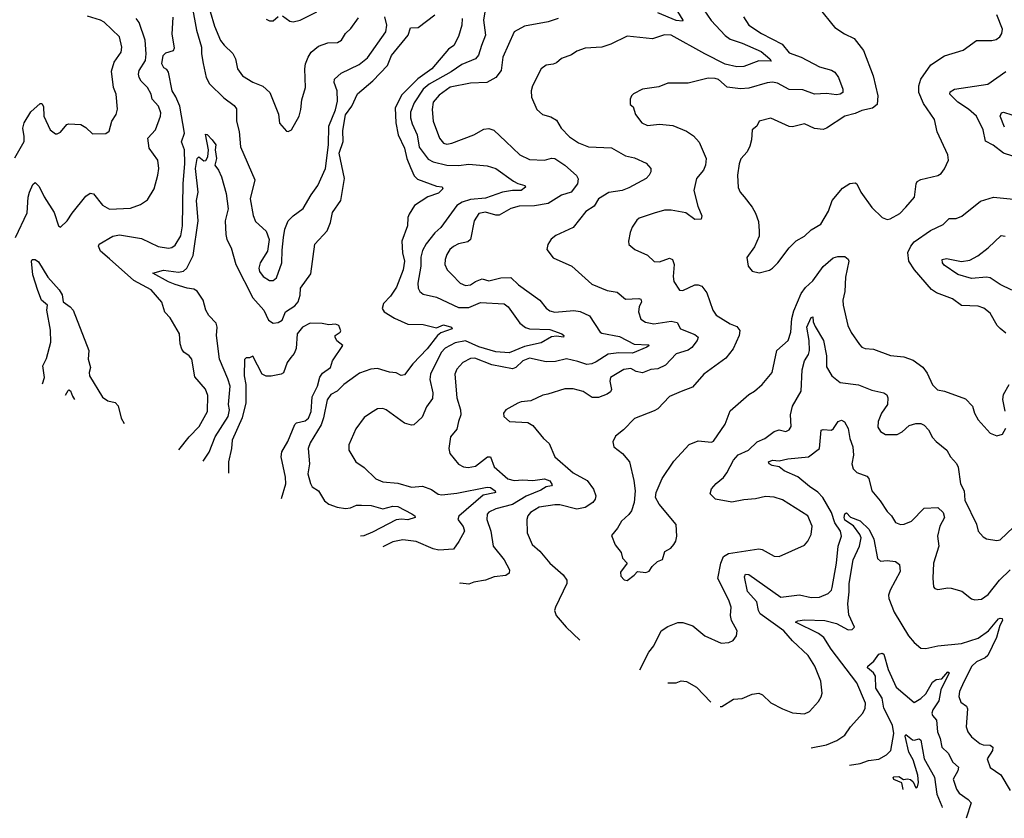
# Model space of a CAD drawing. Extents: x 2056909 to 2160450, y 827444 to 1016825.
# Tile 69 of 256: x 2113603 to 2119440, y 833643 to 838377. Entities that reach past the tile are written whole.
import ezdxf

# ---------------------------------------------------------------- set-up
doc = ezdxf.new("R2010")
doc.units = 0

msp = doc.modelspace()

# ---------------------------------------------------------------- linework, layer by layer
at = {"layer": '0CON10XD'}
for points in [[(2114707.3, 838515), (2114758.3, 838338.3), (2114794, 838254), (2114815, 838225.7), (2114867.6, 838177.6), (2114882.9, 838145), (2114895.4, 838085.4), (2114924.3, 838045), (2114985, 838006.7), (2115045, 837982.9), (2115086.3, 837946.3), (2115137.3, 837817.3), (2115144.1, 837764.1), (2115185, 837716.2), (2115195, 837713.8), (2115215, 837723.3), (2115259.2, 837805), (2115270, 837845), (2115275, 837902.5), (2115297.5, 837975), (2115293.6, 838085), (2115297.5, 838115), (2115312.5, 838155), (2115331.1, 838185), (2115375, 838220.9), (2115430.8, 838239.2), (2115487.1, 838242.9), (2115510, 838255), (2115534.2, 838295), (2115565.7, 838325), (2115611.3, 838388.7)], [(2114625.2, 838455), (2114651.7, 838315), (2114681.8, 838215), (2114681.1, 838175), (2114691.7, 838118.3), (2114708.4, 838035), (2114727.6, 837997.6), (2114813.3, 837913.3), (2114875, 837868.6), (2114887.8, 837847.8), (2114888.5, 837775), (2114904.5, 837715), (2114913, 837623), (2114997.8, 837427.8), (2114970, 837315), (2114986.4, 837216.4), (2115001.7, 837181.7), (2115065, 837124), (2115081.9, 837075), (2115071.4, 837005), (2115028.1, 836935), (2115021.9, 836905), (2115025, 836883.8), (2115046, 836855), (2115085, 836831.1), (2115105, 836831.9), (2115125, 836846), (2115157.8, 836935), (2115158.3, 837011.7), (2115168.1, 837085), (2115175.5, 837135), (2115195, 837184.2), (2115225.4, 837214.6), (2115283, 837257), (2115330.3, 837339.7), (2115370.6, 837395), (2115416.7, 837495), (2115434.6, 837635), (2115435.3, 837745), (2115475, 837842.9), (2115486.7, 837895), (2115484.7, 837955.3), (2115467.3, 838005), (2115468.5, 838025), (2115509.2, 838060.8), (2115615, 838111.8), (2115665, 838151.8), (2115774, 838305), (2115778.8, 838345), (2115768.6, 838395)], [(2113575, 837558), (2113629.1, 837655), (2113630.8, 837685), (2113622.5, 837735), (2113630, 837765), (2113669.7, 837830.3), (2113725, 837880), (2113735, 837880), (2113745, 837862.5), (2113747.5, 837805), (2113784.3, 837725), (2113815, 837701.2), (2113825, 837700), (2113845, 837710), (2113883.3, 837755), (2113895, 837758.8), (2113965, 837756), (2113995, 837737.5), (2114035, 837700.8), (2114115, 837702), (2114134.3, 837715.7), (2114150, 837775), (2114175.8, 837815), (2114183.2, 837846.8), (2114175.7, 837935), (2114159.4, 837975), (2114148, 838072), (2114164.3, 838125), (2114204.5, 838185), (2114208.9, 838215), (2114195.7, 838275), (2114105, 838362.7), (2114082.5, 838375), (2114005, 838397.7)], [(2113578.8, 837085), (2113647.8, 837232.2), (2113653.8, 837325), (2113661.3, 837355), (2113680.6, 837399.4), (2113695, 837411.2), (2113718.5, 837388.6), (2113747.7, 837327.8), (2113807.5, 837235), (2113834.2, 837154.2), (2113845, 837146.7), (2113885, 837184), (2113915, 837230.8), (2113995, 837330), (2114021.2, 837348.8), (2114040, 837345), (2114095, 837277.5), (2114135, 837254.4), (2114260.3, 837259.7), (2114319.1, 837280.9), (2114361.3, 837308.7), (2114400, 837375), (2114423.1, 837455), (2114427.8, 837495), (2114422.2, 837545), (2114371.5, 837615), (2114362.7, 837675), (2114408.1, 837725), (2114437.5, 837805), (2114439.5, 837825), (2114425.6, 837865), (2114388.2, 837905), (2114382.5, 837935), (2114361.5, 837975), (2114323, 838012.9), (2114311.5, 838035), (2114307.1, 838055), (2114310.9, 838075), (2114348.2, 838135), (2114353.8, 838175), (2114346.7, 838255), (2114310.8, 838360.7), (2114294.8, 838384.8)], [(2114547.5, 835827.8), (2114607.5, 835905), (2114666.4, 835965), (2114716.5, 836053.5), (2114718.6, 836148.6), (2114705, 836185.8), (2114640.8, 836260.8), (2114624.4, 836365), (2114608.6, 836385), (2114576.7, 836406.7), (2114565, 836424), (2114555.5, 836455), (2114550, 836515), (2114495, 836608.8), (2114463.9, 836643.9), (2114445, 836702), (2114382.5, 836775), (2114280.8, 836830.8), (2114135, 836958.5), (2114082.9, 837005), (2114070.8, 837035), (2114075, 837045.8), (2114155, 837093.8), (2114195, 837100.7), (2114325, 837080.3), (2114425, 837031.6), (2114485, 837022.7), (2114505, 837025.7), (2114525, 837040), (2114558.8, 837095), (2114569.1, 837155), (2114573.1, 837405), (2114582, 837525), (2114579.6, 837605), (2114563.5, 837653.5), (2114579.4, 837705), (2114552.5, 837865), (2114529.7, 837919.7), (2114506.7, 837955), (2114485, 838065.8), (2114475, 838081.1), (2114458, 838092), (2114446.8, 838115), (2114454.8, 838165.2), (2114468.9, 838181.1), (2114514.4, 838195), (2114520.5, 838209.5), (2114508, 838292.1), (2114512.3, 838392.3)], [(2114690.5, 835759.7), (2114727.1, 835812.9), (2114761.6, 835905), (2114838.4, 836025), (2114846.8, 836065), (2114841.7, 836095), (2114850.9, 836205), (2114838.1, 836248.1), (2114787.1, 836365), (2114770.9, 836505), (2114774.7, 836555), (2114768.9, 836578.9), (2114723.6, 836623.7), (2114706.4, 836655), (2114691.5, 836715), (2114655, 836768.5), (2114635, 836780), (2114595.3, 836784.6), (2114525, 836807.1), (2114485, 836822.1), (2114393.3, 836875), (2114455, 836892.3), (2114545, 836881.3), (2114575, 836885.4), (2114595, 836904.6), (2114630.7, 836979.3), (2114660.6, 837185), (2114652.1, 837305), (2114661.6, 837355), (2114646.4, 837495), (2114655.9, 837554.1), (2114665, 837563.8), (2114695, 837539.4), (2114707.3, 837542.7), (2114719.6, 837565), (2114723.1, 837605), (2114705, 837697.5), (2114715, 837695.8), (2114745, 837665.4), (2114766.2, 837635), (2114761.9, 837605), (2114770.8, 837555), (2114760, 837515), (2114782, 837485), (2114800, 837445), (2114827.6, 837347.6), (2114840, 837255), (2114820.5, 837185), (2114824.6, 837104.6), (2114831.2, 837075), (2114857.9, 837025), (2114884.7, 836925), (2114985, 836727.5), (2115050.6, 836655), (2115079.2, 836595), (2115105, 836577.5), (2115135, 836582.5), (2115160, 836595), (2115179.2, 836645), (2115235, 836681.2), (2115253.8, 836705), (2115265.3, 836744.7), (2115268.5, 836785), (2115329.8, 836870.2), (2115353.8, 837046.2), (2115425.3, 837124.7), (2115445.2, 837174.8), (2115458, 837235), (2115506.2, 837305), (2115529.4, 837435), (2115496.4, 837585), (2115521.3, 837655), (2115519.4, 837720.6), (2115535, 837813.8), (2115573.1, 837865), (2115605, 837937.5), (2115695.7, 838014.3), (2115783.8, 838106.2), (2115808.1, 838165), (2115905.4, 838284.6), (2115920.7, 838329.3), (2115965, 838330.9), (2116064.7, 838405)], [(2115065, 838381.2), (2115085, 838370), (2115105, 838370), (2115135, 838396.7)], [(2115160.7, 838400.7), (2115205, 838368), (2115225, 838364.3), (2115266.7, 838375), (2115365, 838424.2)], [(2116226, 838385), (2116224, 838345), (2116205, 838277.5), (2116177.5, 838225), (2116145, 838202.5), (2116047.1, 838085), (2115963.4, 838026.6), (2115868.8, 837931.2), (2115828.9, 837855), (2115832.3, 837765), (2115847.7, 837695), (2115884.7, 837615), (2115897.7, 837555), (2115919.7, 837500.3), (2115941.1, 837451.1), (2115961.7, 837431.8), (2116075, 837389.5), (2116107, 837387), (2116110.8, 837375), (2116085, 837348.5), (2116022.5, 837327.5), (2115944, 837276), (2115911.5, 837225), (2115903.8, 837205), (2115902.9, 837155), (2115869.5, 837065), (2115872, 836995), (2115883.5, 836945), (2115876.6, 836895), (2115837.7, 836792.3), (2115802, 836738), (2115760, 836695), (2115751.3, 836665), (2115764.8, 836644.8), (2115825, 836607.4), (2115905, 836572), (2115995, 836569.5), (2116075, 836550.6), (2116115, 836567.3), (2116162.5, 836555), (2116166.7, 836545), (2116098.9, 836521.1), (2116080.6, 836505), (2116017.9, 836425), (2115932.9, 836337.1), (2115885, 836272.5), (2115865, 836267.1), (2115834.4, 836284.4), (2115795, 836287.3), (2115725, 836308.7), (2115685, 836306.2), (2115618.3, 836281.7), (2115595, 836266.5), (2115524.4, 836215), (2115484.7, 836175.3), (2115447.5, 836155), (2115425, 836123.3), (2115403.7, 836016.3), (2115389.5, 835975), (2115325, 835868.6), (2115314, 835835), (2115320.8, 835745), (2115311.2, 835685), (2115327.9, 835627.9), (2115338, 835608), (2115375, 835583.8), (2115410.6, 835525), (2115436.2, 835505), (2115485, 835487.5), (2115535, 835479.1), (2115565, 835482.7), (2115600.6, 835499.4), (2115629.5, 835499.5), (2115686.4, 835496.4), (2115755, 835478.2), (2115815, 835492.4), (2115845, 835490.7), (2115928.3, 835448.3), (2115946, 835435), (2115946.7, 835425), (2115905, 835411.2), (2115866.2, 835416.2), (2115835, 835412.1), (2115695, 835338.2), (2115642.4, 835317.6), (2115622.8, 835315.5)], [(2116362.9, 838435), (2116353.1, 838375), (2116365.3, 838285), (2116340.5, 838225), (2116322.7, 838167.3), (2116304.7, 838145.3), (2116225, 838111.8), (2116161.5, 838068.5), (2116030.9, 837995), (2115994.9, 837965.1), (2115941.2, 837885), (2115920.7, 837829.3), (2115919.8, 837795), (2115929.2, 837759.2), (2115959.8, 837695), (2115971.8, 837621.8), (2116025, 837550), (2116055, 837535.3), (2116135.3, 837515.3), (2116205, 837512.1), (2116265, 837520.4), (2116375, 837510.4), (2116425, 837495.5), (2116529.5, 837419.6), (2116555.4, 837405.4), (2116596.7, 837395), (2116601.2, 837385), (2116575, 837363.8), (2116525, 837364.3), (2116464.6, 837354.6), (2116365, 837318.8), (2116275, 837311.2), (2116225.8, 837295), (2116194.1, 837275.9), (2116099.5, 837145), (2116065, 837113.3), (2116012.6, 837047.4), (2115990.9, 837009.1), (2115981.3, 836968.7), (2115981.8, 836915), (2115962.7, 836815), (2115965.5, 836785.4), (2115975.8, 836765), (2115995, 836749.2), (2116075, 836732.5), (2116205, 836670.8), (2116265, 836670), (2116335, 836700), (2116475, 836693.3), (2116498.9, 836675), (2116567.5, 836577.5), (2116601.7, 836551.7), (2116625, 836544.7), (2116745, 836540.7), (2116816.2, 836515), (2116828.8, 836505), (2116826.7, 836495), (2116785, 836501.5), (2116755, 836496.8), (2116695, 836461.5), (2116595, 836440.2), (2116505, 836402.5), (2116425, 836408.1), (2116325, 836437.1), (2116245, 836473.8), (2116185, 836461), (2116125, 836430.2), (2116101.9, 836405), (2116037.8, 836275), (2116034.1, 836244.1), (2116051.5, 836165), (2116049.4, 836130.6), (2116015, 836082), (2115988.3, 836021.7), (2115940, 835975), (2115925, 835972.5), (2115885, 835985.5), (2115775, 836064.5), (2115755, 836072.7), (2115725, 836069.5), (2115688.3, 836048.3), (2115645, 836018.8), (2115595, 835952), (2115555, 835857.5), (2115554.2, 835825), (2115595, 835756), (2115645, 835722), (2115715, 835654.3), (2115755, 835637.8), (2115845, 835629.1), (2115925, 835605.5), (2115991, 835611.1), (2116045, 835591.8), (2116084.1, 835564.1), (2116105, 835560), (2116195, 835570.2), (2116375, 835606.6), (2116395, 835602.8), (2116420.9, 835585), (2116424, 835575), (2116417.5, 835572.5), (2116351.2, 835558.8), (2116205.5, 835434.5), (2116200.8, 835415), (2116232.2, 835372.2), (2116239.4, 835345), (2116205.6, 835284.5), (2116175, 835238), (2116087, 835233), (2116055, 835240.4), (2115953.7, 835283.7), (2115875, 835293.2), (2115815, 835281.2), (2115756.4, 835251.9)], [(2116795, 838384.6), (2116735, 838365.4), (2116595, 838339.2), (2116534.5, 838305.4), (2116466.5, 838155), (2116457.8, 838075), (2116426, 838035), (2116372.5, 838005), (2116275, 838000.9), (2116155, 837976.8), (2116089.7, 837930.4), (2116055, 837887.5), (2116048.5, 837845), (2116054.6, 837775), (2116091.8, 837675), (2116115.8, 837645), (2116135, 837639.7), (2116165, 837645.9), (2116295, 837695.4), (2116355, 837727.3), (2116385, 837732.5), (2116413, 837723), (2116485.3, 837655.3)], [(2117659.6, 838435), (2117702.1, 838372.1), (2117785, 838283.8), (2117815, 838261.2), (2117885, 838238.8), (2117997.7, 838187.7), (2118050, 838145), (2118057.9, 838132.1), (2117985, 838133.2), (2117895, 838100), (2117855, 838097.9), (2117785, 838113.6), (2117665, 838175.2), (2117465, 838285.3), (2117425, 838287.9), (2117355, 838263.6), (2117205, 838280), (2117107.7, 838232.3), (2117055, 838213.5), (2116955, 838208.6), (2116905, 838190.8), (2116875, 838168.6), (2116815, 838147.1), (2116785, 838121.9), (2116765, 838112.9), (2116725, 838107.5), (2116695, 838085.8), (2116643.3, 837985), (2116635.7, 837955), (2116637.3, 837917.3), (2116668, 837845), (2116703.3, 837815), (2116750.9, 837800.9), (2116785, 837781.2), (2116812.5, 837735), (2116862.7, 837682.7), (2116915, 837646.7), (2116975, 837622.5), (2117111.9, 837618.1), (2117195, 837570.4), (2117248.1, 837558.1), (2117316.3, 837526.3), (2117344, 837495), (2117344, 837475), (2117335.5, 837454.5), (2117316.2, 837435), (2117215, 837379.7), (2117175, 837365.3), (2117095, 837352.9), (2117034.3, 837315), (2117008.1, 837271.9), (2116959.4, 837240.6), (2116884.3, 837145.7), (2116781.9, 837098), (2116753.3, 837076.7), (2116733.1, 837045), (2116728, 837015), (2116765.7, 836965.7), (2116876, 836915), (2116995, 836810), (2117085, 836771.4), (2117145, 836761.4), (2117195, 836720.6), (2117274.3, 836724.3), (2117285, 836720), (2117289.4, 836705), (2117275.3, 836674.7), (2117272, 836645), (2117285, 836601.9), (2117313.3, 836583.3), (2117363.1, 836573.1), (2117465, 836590), (2117501.1, 836581.1), (2117521.2, 836545), (2117605, 836510), (2117624.2, 836495), (2117620, 836475), (2117586.9, 836433.1), (2117565, 836418.5), (2117495, 836395.4), (2117430.5, 836329.6), (2117385, 836307.5), (2117345, 836302.5), (2117295, 836283.1), (2117258, 836292), (2117225, 836309.5), (2117185, 836302.5), (2117104.5, 836255.4), (2117101.5, 836235), (2117110.5, 836185), (2117105, 836171.9), (2117085, 836157.7), (2117035, 836137.9), (2116996.5, 836136.5), (2116942.6, 836172.6), (2116885, 836188.9), (2116835, 836188.1), (2116733.6, 836156.4), (2116705, 836151.1), (2116632.3, 836117.7), (2116575, 836112), (2116555.6, 836104.4), (2116485, 836063.3), (2116472, 836045), (2116473.8, 836025), (2116507.5, 835995), (2116615, 835990), (2116645, 835972), (2116708.8, 835895), (2116742.5, 835865), (2116775.5, 835785.5), (2116885, 835690), (2116966.9, 835645), (2117005, 835593.8), (2117018.6, 835555), (2117014.2, 835535), (2117000.8, 835515), (2116955, 835484.6), (2116905, 835474.6), (2116805, 835501.1), (2116775, 835500.4), (2116681.9, 835488.1), (2116631.4, 835455), (2116615.6, 835435), (2116609.1, 835415), (2116610.6, 835335), (2116640.8, 835265), (2116685.6, 835225.5), (2116745, 835154.3), (2116825, 835085.7), (2116847.5, 835055), (2116847.5, 835035), (2116778.8, 834895), (2116774, 834875), (2116783.8, 834845), (2116841.9, 834775), (2116924.6, 834699.3)], [(2117894.4, 838395), (2117926, 838345), (2118000, 838295), (2118122.5, 838232.5), (2118165, 838180), (2118235, 838154.6), (2118345, 838096.7), (2118415, 838077.5), (2118435, 838066), (2118457.5, 838035), (2118481.8, 837965), (2118483.1, 837945), (2118466.2, 837935), (2118445, 837932.5), (2118385, 837939.2), (2118315, 837936.4), (2118245, 837960.4), (2118163.8, 837963.8), (2118095, 838001.6), (2118066.2, 838006.2), (2118035, 838003.2), (2117925, 837970.8), (2117875, 837966.6), (2117797.1, 837977.1), (2117745, 838021.8), (2117725, 838028.8), (2117685, 838030), (2117565, 838001.4), (2117445, 838000), (2117391.2, 837978.8), (2117295, 837965.8), (2117241.7, 837938.3), (2117230, 837925), (2117222.5, 837905), (2117222.5, 837875), (2117240.7, 837860.7), (2117253.3, 837815), (2117291.2, 837765), (2117325, 837750.6), (2117395, 837756.9), (2117475, 837749.2), (2117555, 837715.7), (2117597.8, 837687.8), (2117630.7, 837650.7), (2117672.7, 837555), (2117669.5, 837515), (2117655.9, 837484.1), (2117615.8, 837435), (2117600, 837365), (2117622.5, 837272.5), (2117646, 837215), (2117642.5, 837195), (2117605, 837192.9), (2117552.1, 837232.1), (2117465, 837247.8), (2117425, 837248.1), (2117365, 837230.8), (2117275, 837200.8), (2117260.9, 837189.1), (2117233.2, 837146.8), (2117221.2, 837115), (2117211.2, 837065), (2117213.8, 837045), (2117250, 837015), (2117325, 836980.8), (2117365, 836944.5), (2117395, 836942.2), (2117455, 836964), (2117473.3, 836955), (2117482.5, 836925), (2117477.5, 836855), (2117481.5, 836825), (2117514.1, 836774.1), (2117535, 836772.5), (2117605.6, 836804.4), (2117625, 836805.6), (2117647.2, 836797.2), (2117677.4, 836757.4), (2117711.5, 836655), (2117731.1, 836625), (2117815, 836574.6), (2117855, 836557.5), (2117872.5, 836535), (2117867.5, 836505), (2117832.5, 836425), (2117789.8, 836370.2), (2117658.8, 836275), (2117590.6, 836199.4), (2117525, 836172.5), (2117455, 836142.5), (2117385, 836070), (2117365, 836058), (2117247.7, 836012.3), (2117183.3, 835945), (2117135, 835908.8), (2117118.8, 835875), (2117124.2, 835844.2), (2117176.7, 835805), (2117217.5, 835755), (2117244.3, 835645), (2117252.5, 835585), (2117245.9, 835514.1), (2117230, 835465), (2117215, 835443.8), (2117171.2, 835405), (2117147.5, 835362.5), (2117110.7, 835319.3), (2117133, 835263), (2117167.7, 835217.7), (2117176.2, 835185), (2117203.3, 835155), (2117165, 835102.5), (2117167.3, 835077.3), (2117186.4, 835056.4), (2117205, 835052.5), (2117246.4, 835083.6), (2117265, 835106.7), (2117315, 835100), (2117335, 835107.5), (2117352.5, 835135), (2117383.3, 835165), (2117413, 835177), (2117427.5, 835225), (2117463.3, 835245), (2117480, 835265), (2117493.3, 835285), (2117498.8, 835315), (2117494, 835385), (2117394.4, 835505), (2117371.2, 835545), (2117376.1, 835573.9), (2117412.1, 835657.9), (2117480.9, 835759.1), (2117571.5, 835858.5), (2117625, 835880.6), (2117705, 835872.5), (2117715, 835878.8), (2117785, 835980), (2117815, 836058.8), (2117924.4, 836155.5), (2117958, 836175), (2118005, 836214.2), (2118064, 836285), (2118090.6, 836415), (2118158.1, 836475), (2118173.8, 836525), (2118179.7, 836605), (2118191.5, 836651.5), (2118235.7, 836754.4), (2118261.2, 836788.8), (2118305, 836828.1), (2118366.4, 836913.6), (2118425, 836964.5), (2118452.9, 836972.9), (2118495, 836973.8), (2118515, 836956.7), (2118518.8, 836945), (2118498.9, 836851.1), (2118494.5, 836765.5), (2118481.9, 836715), (2118484.3, 836685), (2118512.9, 836565), (2118532.6, 836522.6), (2118580.9, 836450.9), (2118595.6, 836435.6), (2118615, 836427.5), (2118665, 836424.2), (2118765, 836387.1), (2118845, 836377.5), (2118899.1, 836359.1), (2118957.4, 836317.4), (2118982.4, 836282.4), (2119013.4, 836213.4), (2119043.6, 836183.6), (2119085, 836175.5), (2119209.3, 836129.3), (2119250.8, 836085), (2119262.9, 836045), (2119284.5, 836004.5), (2119355, 835926.7), (2119395, 835910), (2119429.5, 835920.4), (2119448.8, 835955)], [(2117503.3, 838425), (2117533.8, 838375), (2117532.5, 838367.5), (2117495, 838372.2), (2117385, 838417.5)], [(2118350, 838435), (2118424, 838345), (2118435, 838331.2), (2118493, 838293), (2118550, 838265), (2118605, 838193.8), (2118661.4, 838045), (2118690, 837925), (2118686.7, 837875), (2118658.3, 837851.7), (2118595, 837838.8), (2118555, 837820.4), (2118494.6, 837805.4), (2118385, 837734.2), (2118365, 837726.9), (2118315, 837732.1), (2118255, 837759.2), (2118185, 837742.2), (2118163.6, 837743.6), (2118055, 837794.2), (2117987.5, 837775), (2117972.5, 837745), (2117945.8, 837724.2), (2117941.9, 837665), (2117932.1, 837627.9), (2117915, 837593.3), (2117877.7, 837552.3), (2117867.3, 837522.7), (2117857.5, 837455), (2117862.7, 837382.7), (2117874, 837355), (2117897.8, 837327.8), (2117945.8, 837265), (2117965, 837230), (2117981.7, 837181.7), (2117987.3, 837122.7), (2117987, 837093), (2117959.5, 837030.4), (2117913, 836967), (2117921.2, 836915), (2117945, 836886.2), (2117986.4, 836876.4), (2118047.3, 836892.7), (2118065, 836903.8), (2118097.5, 836935), (2118164.5, 837025.5), (2118205, 837066.2), (2118255, 837094.2), (2118295, 837131.2), (2118352, 837165), (2118397.7, 837242.3), (2118419.1, 837305), (2118480.8, 837379.2), (2118525, 837405.8), (2118555, 837410), (2118565, 837403.3), (2118589.4, 837355), (2118655, 837264), (2118715, 837203.8), (2118745, 837193.3), (2118763.9, 837196.1), (2118821.3, 837228.7), (2118855.7, 837265), (2118906.9, 837325), (2118916.6, 837403.4), (2118923.1, 837416.9), (2118945, 837430), (2119046.6, 837453.4), (2119065, 837466.2), (2119085, 837493.8), (2119109.2, 837545), (2119105.8, 837575), (2119041.8, 837711.8), (2119025, 837786.2), (2118960.9, 837880.9), (2118933.5, 837945), (2118932.2, 837985), (2118944.2, 838025), (2119005, 838108.9), (2119085, 838163.1), (2119195, 838195.5), (2119275, 838253.5), (2119365, 838253.3), (2119390.7, 838259.3), (2119414, 838275), (2119425.7, 838295), (2119428.3, 838321.7), (2119394.6, 838405)], [(2119545, 837550), (2119435.5, 837585.5), (2119373.6, 837633.6), (2119327.9, 837657.9), (2119314.6, 837725), (2119275.4, 837805), (2119227.1, 837847.1), (2119165, 837887.9), (2119117.5, 837935), (2119119.6, 837950.4), (2119145, 837964.6), (2119342.5, 837995), (2119449.3, 838070.7)], [(2119440.1, 837740.1), (2119414.6, 837805), (2119422.2, 837825), (2119435, 837829.6), (2119485, 837812.3)], [(2116485.3, 837655.3), (2116568.1, 837575), (2116625, 837548.2), (2116715, 837545.3), (2116755, 837555.4), (2116775, 837553.5), (2116835, 837514.5), (2116903.8, 837453.8), (2116913.3, 837433.3), (2116909.5, 837405), (2116871.5, 837355), (2116815, 837337.7), (2116735, 837286.6), (2116655, 837273.7), (2116565, 837272.3), (2116515, 837256.9), (2116445, 837217.9), (2116425, 837217.9), (2116365, 837236.5), (2116325, 837227.8), (2116296.6, 837185), (2116276.4, 837073.6), (2116259.5, 837060.5), (2116205, 837048.2), (2116175, 837033.1), (2116153.5, 837015), (2116135, 836986), (2116124.5, 836954.5), (2116122.9, 836925), (2116137.8, 836895), (2116165.7, 836865.7), (2116214.8, 836814.8), (2116245, 836800.7), (2116274.8, 836805.2), (2116305.9, 836825.9), (2116345, 836841.4), (2116385, 836829.5), (2116455, 836846.4), (2116515, 836848.9), (2116560.5, 836805), (2116687.5, 836715), (2116725, 836667.1), (2116745, 836651.9), (2116775, 836643.5), (2116887.8, 836652.2), (2116925, 836646.8), (2116981.2, 836621.2), (2117044.7, 836524.7), (2117055, 836518.5), (2117159.1, 836499.1), (2117245, 836452.9), (2117330, 836450), (2117333.8, 836445), (2117321.2, 836435), (2117235, 836400.4), (2117155, 836402.3), (2117091.2, 836395), (2117020.3, 836349.7), (2116995, 836337.5), (2116965, 836332.7), (2116911.7, 836351.7), (2116845, 836365.9), (2116778.5, 836351.5), (2116725, 836348.9), (2116625, 836370.9), (2116585.6, 836355), (2116545, 836314.5), (2116525, 836306.8), (2116401.1, 836331.1), (2116301.5, 836371.5), (2116275, 836368.1), (2116229.6, 836345), (2116195, 836304.5), (2116182.3, 836275), (2116194.7, 836135), (2116216.4, 836063.6), (2116218.9, 836035), (2116203.5, 835995), (2116195, 835948.8), (2116156.9, 835905), (2116148, 835835), (2116153.8, 835805), (2116205, 835742.5), (2116235, 835726.7), (2116262.6, 835722.6), (2116305, 835730.5), (2116375.5, 835785.5), (2116394.5, 835784.6), (2116415, 835726.9), (2116496, 835655), (2116535, 835645.4), (2116585, 835649.7), (2116645, 835645.3), (2116715, 835654.3), (2116745, 835643.3), (2116759.5, 835620.5), (2116755.7, 835614.3), (2116725, 835607.1), (2116692.8, 835587.2), (2116605, 835552.1), (2116525, 835502.8), (2116425, 835478), (2116385, 835458.2), (2116373.5, 835445), (2116371.5, 835415), (2116395.3, 835345.3), (2116410, 835255), (2116475.8, 835175), (2116506, 835115), (2116503.8, 835095), (2116485, 835082.9), (2116415, 835073.6), (2116365, 835054.6), (2116295, 835042.7), (2116265, 835031.1), (2116216.7, 835036.7), (2116210.8, 835035.3)], [(2119448.9, 836518.9), (2119415, 836545.7), (2119396.9, 836565), (2119355, 836637.5), (2119317.8, 836667.8), (2119285, 836679.4), (2119185, 836683.3), (2119132.6, 836722.6), (2119037.7, 836757.7), (2119008.1, 836778.1), (2118907.5, 836895), (2118874.1, 836945), (2118867.2, 836997.2), (2118885, 837035.4), (2118905, 837060.7), (2119002.3, 837127.7), (2119078, 837162), (2119112.4, 837197.6), (2119155, 837199.4), (2119187.6, 837212.4), (2119297.8, 837302.2), (2119375.8, 837324.2), (2119495, 837312.9)], [(2119484.1, 836774.1), (2119415, 836807.7), (2119355, 836847), (2119335, 836850.2), (2119245, 836842.2), (2119165, 836867.1), (2119082.8, 836922.8), (2119073.1, 836935), (2119071.4, 836955), (2119097.9, 836962.1), (2119185, 836944.1), (2119235, 836951.5), (2119282.1, 836977.9), (2119345, 837025.4), (2119421.8, 837098.2), (2119445, 837094.5)], [(2113737.7, 836218.1), (2113749.5, 836255), (2113740.8, 836325), (2113761.8, 836368.2), (2113788.3, 836465), (2113785.9, 836535.9), (2113764.7, 836655), (2113768.1, 836685), (2113732.5, 836715), (2113711.3, 836771.3), (2113681.8, 836865), (2113673.1, 836945), (2113677.5, 836955), (2113695, 836956), (2113715, 836940.8), (2113771, 836851), (2113838.2, 836775), (2113855.4, 836745), (2113860.8, 836705), (2113902.5, 836675), (2113919.6, 836655), (2114013.8, 836415), (2114008.9, 836365), (2114023.8, 836315), (2114015.5, 836285), (2114017.5, 836265), (2114095, 836139.4), (2114125, 836118.2), (2114168.5, 836108.5), (2114187.8, 836087.8), (2114205.6, 836015), (2114222.1, 835983.5)], [(2115155.3, 835538.3), (2115181.9, 835625), (2115179.2, 835665), (2115153.4, 835785), (2115157.2, 835815), (2115192.9, 835877.1), (2115235, 835977.3), (2115245, 835986.3), (2115295, 835998.5), (2115315.4, 836015), (2115330.8, 836055), (2115337.9, 836142.1), (2115368.8, 836205), (2115381.9, 836258.1), (2115398.5, 836281.5), (2115445, 836314.2), (2115457.5, 836355), (2115518.8, 836445), (2115484.1, 836474.1), (2115473.3, 836495), (2115473.3, 836505), (2115503.8, 836525), (2115507, 836533), (2115494.3, 836564.3), (2115475, 836571.4), (2115435, 836568), (2115396.4, 836576.4), (2115325, 836577.5), (2115280, 836555), (2115247.3, 836515), (2115242, 836428), (2115231.1, 836398.9), (2115211.1, 836375), (2115189.5, 836345), (2115166.6, 836283.4), (2115152.5, 836275), (2115095, 836264.5), (2115064.5, 836264.6), (2115040, 836275), (2114985, 836382.5), (2114965, 836372.5), (2114945, 836373.3), (2114935, 836362.5), (2114933.8, 836265), (2114944.6, 836215), (2114944.7, 836105), (2114922.5, 836017.5), (2114862.7, 835885), (2114858.5, 835835), (2114840.9, 835755), (2114840.9, 835688)], [(2117279.4, 834522), (2117331.9, 834628), (2117362.2, 834665), (2117406.4, 834753.6), (2117445, 834780), (2117505, 834804), (2117535, 834802.5), (2117594.2, 834784.2), (2117665, 834723.8), (2117761.7, 834681.7), (2117806.1, 834683.9), (2117833, 834697), (2117852.5, 834725), (2117856.7, 834755), (2117822.5, 834815), (2117817.5, 834845), (2117820, 834895), (2117807.8, 834935), (2117741.9, 835065), (2117758.8, 835155), (2117775.2, 835194.8), (2117805, 835212), (2117985, 835239.5), (2118005, 835236.7), (2118075, 835197.1), (2118104.3, 835195.7), (2118255, 835262.5), (2118275, 835286), (2118294.4, 835325), (2118301.5, 835375), (2118275.6, 835435), (2118125, 835531.1), (2118075, 835546.9), (2118025, 835550.6), (2117965, 835535.8), (2117895, 835530.6), (2117825, 835517.1), (2117727.5, 835535), (2117696.1, 835566.1), (2117705, 835596.7), (2117731.7, 835628.3), (2117775, 835664), (2117795, 835690), (2117833.9, 835765), (2117863.1, 835796.9), (2117923.3, 835825), (2117975, 835875.4), (2118020.8, 835895), (2118075, 835935.5), (2118105, 835945.6), (2118145, 835935.8), (2118165, 835946), (2118175.5, 835965), (2118173.3, 836035), (2118183.4, 836085), (2118236.1, 836175), (2118241.5, 836301.5), (2118256.1, 836355), (2118278.2, 836391.8), (2118284.2, 836415), (2118283.8, 836475), (2118269.8, 836555), (2118295, 836611.2), (2118305, 836615.7), (2118306.4, 836585), (2118317.8, 836557.8), (2118367.9, 836475), (2118385.3, 836385), (2118385, 836320), (2118417.8, 836265), (2118465.9, 836225.9), (2118575, 836212.8), (2118655, 836180.5), (2118725, 836165.6), (2118742.8, 836152.8), (2118749.1, 836135), (2118746.4, 836095), (2118712.2, 836045), (2118691.1, 835995), (2118690.9, 835960.9), (2118705, 835936.2), (2118735, 835917.5), (2118805, 835918.1), (2118835, 835932.9), (2118875, 835970.6), (2118915, 835982.9), (2118945, 835983.8), (2118963.9, 835973.9), (2118990, 835945), (2119015, 835900), (2119035.8, 835875.8), (2119098.8, 835825), (2119120, 835785), (2119155.9, 835745.9), (2119165.4, 835725), (2119180, 835625), (2119201.5, 835585), (2119205, 835528), (2119275, 835386.7), (2119285.7, 835345), (2119315, 835311.4), (2119335, 835298.6), (2119395, 835290), (2119415, 835292.9), (2119495, 835368.9)], [(2113875.6, 836150.9), (2113890.5, 836179.6), (2113895, 836183.3), (2113905, 836176.7), (2113915.5, 836145), (2113928.1, 836125.5)], [(2119443.9, 836056.1), (2119431.4, 836125), (2119435.7, 836155), (2119468.9, 836215)], [(2117755.1, 834305.8), (2117765, 834305.8), (2117835, 834349.2), (2117885, 834351.9), (2117945, 834379.2), (2117985, 834384), (2118005.6, 834375.6), (2118055, 834328), (2118125, 834290.8), (2118185, 834268), (2118255, 834262.5), (2118285, 834275.8), (2118337.5, 834335), (2118355, 834363.3), (2118359.2, 834385), (2118352.9, 834455), (2118316.5, 834545), (2118277.1, 834607.1), (2118185, 834695.5), (2118133.8, 834755), (2117993.2, 834855), (2117982, 834875), (2117972.7, 834925), (2117917.4, 834987.4), (2117899.3, 835075), (2117905, 835090), (2117925, 835087.9), (2118115, 834952.7), (2118225, 834966.7), (2118295, 834951.9), (2118345, 834952.9), (2118395, 834976), (2118414.5, 834995.5), (2118419.8, 835010.2), (2118445.9, 835155), (2118454.6, 835255), (2118475.4, 835315), (2118468.2, 835345), (2118434.6, 835394.6), (2118415.7, 835455.7), (2118364.9, 835544.9), (2118335, 835576.5), (2118285, 835608.8), (2118215, 835667.1), (2118135, 835702.1), (2118105, 835726.5), (2118064.2, 835735), (2118045.8, 835745), (2118041.2, 835755), (2118064.7, 835765.3), (2118105, 835762.7), (2118155.8, 835774.3), (2118280, 835785), (2118343.8, 835835), (2118355, 835943.3), (2118365, 835948), (2118415, 835944.3), (2118427.1, 835952.9), (2118455, 835996), (2118475, 836003.8), (2118492.5, 835992.5), (2118514, 835954), (2118524.7, 835895), (2118541.7, 835845), (2118545.4, 835794.6), (2118536.5, 835745), (2118544.5, 835715), (2118565, 835691.9), (2118625, 835670), (2118637.3, 835657.3), (2118655, 835583.8), (2118704.4, 835525), (2118745, 835462), (2118772, 835435), (2118795, 835396), (2118825, 835384.3), (2118846, 835386), (2118890, 835405), (2118965, 835481.4), (2119045, 835485.6), (2119078.1, 835455), (2119084.4, 835425), (2119056.7, 835375), (2119044.3, 835315), (2119050.8, 835255), (2119020, 835155), (2119016.1, 835066.1), (2119020, 835015), (2119027.5, 835005), (2119045, 835000), (2119105, 835009.2), (2119125, 835006), (2119188.3, 834988.3), (2119245, 834943.8), (2119265, 834938.8), (2119305, 834941.4), (2119345, 834969.2), (2119410.8, 835055), (2119474.8, 835115.2)], [(2118295.1, 834060.3), (2118385, 834077.5), (2118447, 834103), (2118494, 834135), (2118528.8, 834185), (2118602, 834265), (2118615.7, 834295), (2118616.9, 834325), (2118565.4, 834445), (2118413.7, 834645), (2118370.4, 834715), (2118338.7, 834738.7), (2118202.5, 834805), (2118215, 834814), (2118255, 834819.1), (2118375, 834814.7), (2118445, 834798), (2118515, 834759.4), (2118538.7, 834761.3), (2118552.5, 834775), (2118518.1, 834848.1), (2118511.7, 834915), (2118521, 834985), (2118520.6, 835035), (2118543, 835175), (2118580.5, 835255), (2118590.6, 835305), (2118584, 835325), (2118546.7, 835376.7), (2118495, 835410.8), (2118490, 835425), (2118495, 835447.5), (2118505, 835454.2), (2118527.9, 835427.9), (2118585, 835406.4), (2118639.6, 835355), (2118667, 835297), (2118688, 835182), (2118705, 835166.9), (2118745, 835170.8), (2118795, 835165.8), (2118818, 835148), (2118823.1, 835105), (2118762.9, 834995), (2118753.5, 834965), (2118755.5, 834945), (2118787.1, 834865), (2118872.1, 834725), (2118905.4, 834685.4), (2118945, 834650.8), (2118975, 834649.2), (2119045.7, 834664.3), (2119185, 834678.9), (2119285, 834710.9), (2119346.6, 834753.5), (2119405, 834824.5), (2119415, 834830), (2119427.3, 834827.3), (2119428.2, 834815), (2119412.9, 834785), (2119394, 834715), (2119341.5, 834608.5), (2119325.9, 834594.1), (2119275, 834569.5), (2119247.3, 834545), (2119198.8, 834451.2), (2119174.7, 834395), (2119170.9, 834365), (2119181.7, 834331.7), (2119215, 834306.7), (2119222.3, 834292.3), (2119214.4, 834185.6), (2119224.4, 834155), (2119245.6, 834125), (2119295, 834086.4), (2119315, 834077.7), (2119356.4, 834076.4), (2119372, 834065), (2119370.6, 834045), (2119337.3, 833995), (2119355, 833943.8), (2119419.5, 833899.5), (2119475, 833807.5)], [(2118523, 833956.7), (2118585, 833968.2), (2118634.6, 833984.6), (2118695, 833992.9), (2118741.7, 834018.3), (2118766.2, 834043.8), (2118785.2, 834144.8), (2118776, 834195), (2118726.2, 834295), (2118715.7, 834355.7), (2118677.4, 834415), (2118675.5, 834485), (2118663.8, 834505), (2118629.4, 834535), (2118631.4, 834545), (2118667.1, 834575), (2118696.7, 834615), (2118715, 834622), (2118725, 834616), (2118750.8, 834525), (2118799.3, 834419.3), (2118905, 834329.2), (2118945, 834352), (2118975, 834380.4), (2119015, 834450), (2119035.2, 834465.2), (2119069.7, 834470.3), (2119105, 834510.8), (2119113.8, 834505), (2119063, 834405), (2119051.9, 834338.1), (2119015.6, 834285), (2119010.7, 834265), (2119015, 834251.5), (2119038.2, 834225), (2119042.7, 834155), (2119059.4, 834115), (2119068.9, 834065), (2119107.9, 834027.9), (2119135, 833975.5), (2119167.8, 833945), (2119164.5, 833925), (2119136.4, 833875), (2119155.4, 833815.4), (2119171.4, 833791.4), (2119225.8, 833755), (2119243.1, 833735), (2119214, 833642.6)], [(2117445.1, 834446.7), (2117494.3, 834445.7), (2117525, 834457.5), (2117555, 834452.9), (2117615, 834419.4), (2117700, 834330.8)], [(2118839.7, 833812.8), (2118832, 833852), (2118785, 833872.8), (2118780, 833885), (2118785, 833888), (2118815, 833889.5), (2118842.1, 833872.1), (2118865, 833877.1), (2118883.6, 833873.6), (2118899, 833859), (2118915, 833823.8), (2118925, 833830), (2118930.7, 833855), (2118928, 833898), (2118899.8, 833989.8), (2118872.8, 834035), (2118851.5, 834128.6), (2118855, 834138.6), (2118895, 834107.9), (2118905, 834105.4), (2118935, 834114.4), (2118945, 834105.8), (2118965.3, 833995), (2119025.8, 833885.8), (2119040.6, 833785), (2119069.3, 833715), (2119070.9, 833707.6)]]:
    msp.add_lwpolyline(points, dxfattribs=at)

doc.saveas('drawing.dxf')
